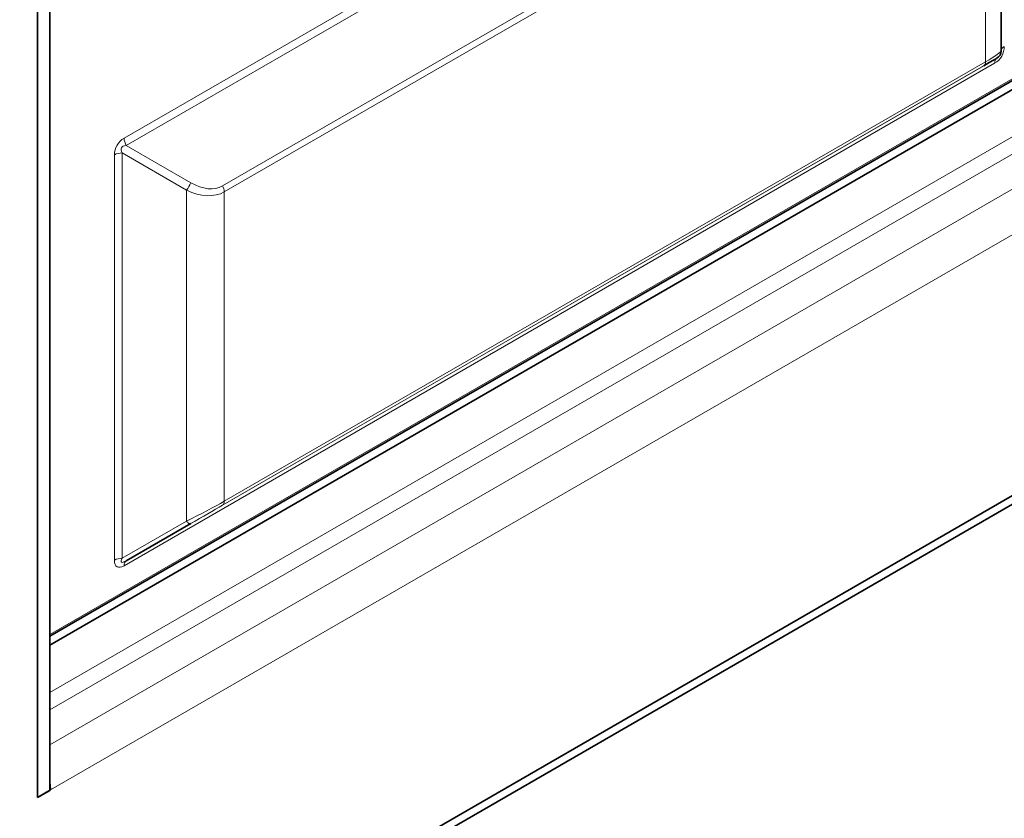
# Model space of a CAD drawing. Header units: millimetres. Extents: x 0 to 1118, y 0 to 864.
# Tile 163 of 256: x 283 to 306, y 635 to 654. Entities that reach past the tile are written whole.
import ezdxf

# ---------------------------------------------------------------- set-up
doc = ezdxf.new("R2010")
doc.units = ezdxf.units.MM

msp = doc.modelspace()

# ---------------------------------------------------------------- linework, layer by layer
at = {"color": 7, "linetype": 'Continuous', "lineweight": 35}
for p, q in [((283.4762, 681.0939), (283.4762, 635.98)), ((283.1933, 680.9306), (283.1933, 635.8167)), ((305.6532, 660.937), (305.6532, 653.2212)), ((283.4762, 639.5732), (308.2361, 653.8668)), ((283.4762, 639.3684), (308.4158, 653.7657)), ((274.1388, 624.3074), (319.4785, 650.4814)), ((274.3121, 624.6115), (318.9446, 650.3774)), ((286.7614, 642.1997), (285.2614, 641.3337)), ((283.1933, 635.8167), (283.4974, 635.9922)), ((283.4762, 635.98), (283.1933, 635.8167)), ((283.4762, 636.0045), (283.4974, 635.9922))]:
    msp.add_line(p, q, dxfattribs=at)
at = {"color": 7, "linetype": 'Continuous', "lineweight": 18}
for p, q in [((285.2097, 651.1868), (305.5015, 662.901)), ((305.5532, 662.7268), (285.2614, 651.0126)), ((287.5039, 650.0729), (305.2457, 660.3151)), ((305.2871, 660.1757), (287.5453, 649.9335)), ((305.2871, 652.9621), (305.2871, 660.1757)), ((283.4762, 639.6155), (308.237, 653.9096)), ((285.2614, 641.3337), (305.5532, 653.0479)), ((287.5453, 642.72), (305.2871, 652.9621)), ((305.5532, 653.0479), (305.5532, 653.048)), ((305.5015, 652.9334), (285.2097, 641.2192)), ((305.2457, 652.8705), (287.5039, 642.6284)), ((308.4158, 652.6634), (283.4762, 638.266)), ((283.4762, 637.8578), (308.5926, 652.3572)), ((309.2997, 651.949), (283.4762, 637.0414)), ((309.7593, 651.1529), (283.4974, 635.9922)), ((285.2614, 651.0126), (286.7614, 650.1465)), ((284.9847, 641.3492), (284.9847, 650.7971)), ((286.6614, 649.9733), (285.1614, 650.8394)), ((285.1614, 650.8394), (285.1614, 641.3914)), ((286.6614, 642.2575), (286.6614, 649.9733)), ((287.5453, 649.9335), (287.5453, 642.72)), ((285.1614, 641.3914), (286.6614, 642.2575))]:
    msp.add_line(p, q, dxfattribs=at)
at = {"color": 7, "linetype": 'Continuous', "lineweight": 35, "flags": 128}
for points in [[(305.5532, 653.048), (305.5331, 653.0364), (305.4733, 653.0019), (305.3763, 652.9459), (305.2457, 652.8705)], [(283.4974, 635.9922), (283.4885, 636.1009), (283.4762, 636.1638)]]:
    msp.add_lwpolyline(points, dxfattribs=at)
at = {"color": 7, "linetype": 'Continuous', "lineweight": 18, "flags": 128}
msp.add_lwpolyline([(286.7614, 642.1997), (286.753, 642.1969), (286.7431, 642.197), (286.7317, 642.2002), (286.7192, 642.2063), (286.7056, 642.2153), (286.6913, 642.2269), (286.6765, 642.2411), (286.6614, 642.2575)], dxfattribs=at)
at = {"color": 7, "linetype": 'Continuous', "lineweight": 18}
for centre, radius, start, end in [((305.4532, 653.2212), 0.2, 300, 0), ((305.7784, 653.2086), 0.1257, 114.37466, 174.3052), ((305.187, 652.9522), 0.1006, 305.69804, 5.62038), ((305.6266, 652.9458), 0.1258, 125.69804, 185.62038), ((285.5701, 651.1991), 0.3607, 181.9565, 211.14373), ((285.1542, 650.4787), 0.3607, 88.8559, 118.04024), ((286.2357, 650.3346), 0.5584, 319.68312, 340.31688), ((287.2569, 649.9237), 0.2886, 1.9565, 31.14373), ((287.4452, 642.7101), 0.1006, 305.69804, 5.62038), ((285.1542, 641.0308), 0.3607, 88.8559, 118.04024), ((285.3348, 641.2315), 0.1258, 125.69804, 185.62038)]:
    msp.add_arc(centre, radius, start, end, dxfattribs=at)
for centre, major_axis, ratio, start_param, end_param in [((304.4032, 652.615), (1.2492, 0.61), 0.0746143, 5.4613644, 6.2467625), ((305.2765, 653.3232), (-0.225, 0.3897), 0.9998917, 3.1415575, 4.188755), ((285.4347, 650.7971), (-0.225, 0.3897), 0.9998917, 6.2831501, 7.3303477), ((285.6114, 650.695), (0.4619, -0.2667), 0.3749892, 2.6180156, 3.6652132), ((286.6614, 651.3012), (-0.9283, 1.3395), 0.6249454, 2.3045701, 3.0899683), ((286.7614, 651.3589), (-0.7425, 1.286), 0.5773346, 2.3561539, 3.141552), ((286.6614, 642.3729), (1.2492, 0.61), 0.0746143, 4.6759662, 5.4613644), ((286.7614, 642.1996), (1.05, 0.6063), 0.0000704, 0.7853575, 1.5707557), ((285.4347, 641.8688), (0.3897, 0.675), 0.3333514, 2.6179587, 3.6651562), ((285.6114, 641.7667), (0.466, 0.4635), 0.1697671, 2.6639135, 3.7111111)]:
    msp.add_ellipse(centre, major_axis=major_axis, ratio=ratio, start_param=start_param, end_param=end_param, dxfattribs=at)
at = {"color": 7, "linetype": 'Continuous', "lineweight": 35}
msp.add_ellipse((305.4532, 653.2211), major_axis=(-0.1, 0.1732), ratio=0.9997563, start_param=3.1415347, end_param=4.1887322, dxfattribs=at)

doc.saveas('drawing.dxf')
